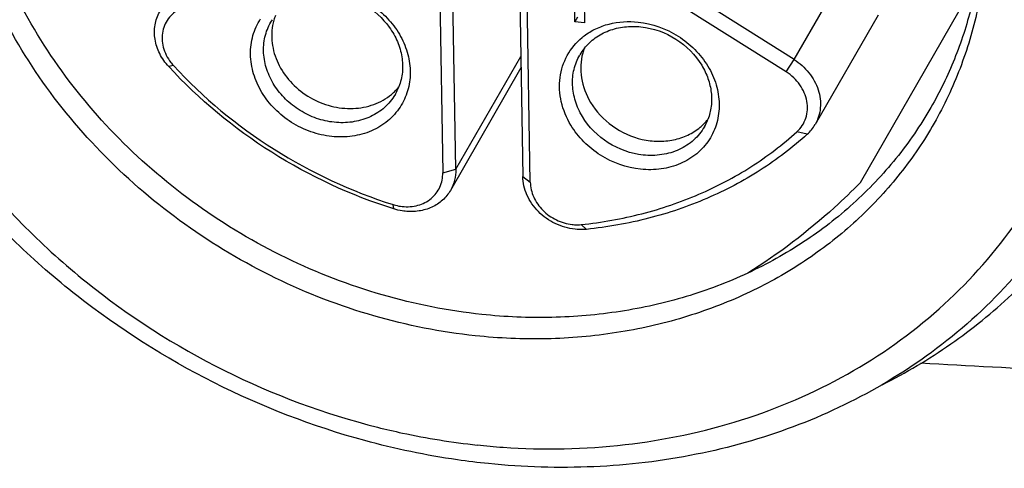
# Model space of a CAD drawing. Header units: millimetres. Extents: x -6552 to -4132, y 482 to 1483.
# Tile 24 of 80: x -5935 to -5917, y 985 to 993. Entities that reach past the tile are written whole.
import ezdxf

# ---------------------------------------------------------------- set-up
doc = ezdxf.new("R2010")
doc.units = ezdxf.units.MM
doc.header["$LTSCALE"] = 16.335
doc.layers.get('0').update_dxf_attribs({"linetype": 'CONTINUOUS'})

msp = doc.modelspace()

# ---------------------------------------------------------------- linework, layer by layer
at = {"color": 7, "linetype": 'Continuous'}
for p, q in [((-5920.807, 992.37), (-5924.604, 994.77)), ((-5920.952, 992.137), (-5924.749, 994.537)), ((-5927.157, 990.313), (-5927.226, 994.316)), ((-5927.471, 994.248), (-5927.402, 990.245)), ((-5925.969, 994.183), (-5925.9, 990.179)), ((-5925.758, 990.07), (-5925.827, 994.074)), ((-5919.556, 990.067), (-5917.369, 993.867)), ((-5924.921, 993.079), (-5924.927, 993.478)), ((-5924.746, 993.458), (-5924.739, 993.06)), ((-5920.807, 992.369), (-5920.25, 993.337)), ((-5924.87, 993.168), (-5924.921, 993.079)), ((-5919.228, 993.204), (-5920.41, 991.15)), ((-5930.631, 993.07), (-5930.602, 993.117)), ((-5924.739, 993.06), (-5924.921, 993.079)), ((-5927.157, 990.312), (-5925.939, 992.429)), ((-5932.458, 992.256), (-5932.547, 992.239)), ((-5920.952, 992.137), (-5920.807, 992.37)), ((-5925.935, 992.213), (-5927.257, 989.916)), ((-5928.291, 991.723), (-5928.32, 991.675)), ((-5920.557, 990.969), (-5920.752, 991.016)), ((-5927.402, 990.245), (-5927.157, 990.313)), ((-5925.9, 990.179), (-5925.758, 990.07)), ((-5928.323, 989.569), (-5928.334, 989.65)), ((-5924.801, 989.275), (-5924.704, 989.185))]:
    msp.add_line(p, q, dxfattribs=at)
for centre, radius, start, end in [((-5929.599, 992.831), 1.013, 158.8452, 163.9991), ((-5929.584, 992.827), 1.029, 164.0149, 169.7027), ((-5924.018, 991.854), 1.205, 127.1957, 129.5643), ((-5923.963, 991.956), 1.001, 141.2345, 150.0672), ((-5923.798, 992.217), 1.013, 158.8468, 164.3838), ((-5931.813, 992.852), 0.879, 217.6727, 222.7409), ((-5929.021, 992.5), 1.02, 315.4675, 321.1939), ((-5929.164, 992.224), 1.006, 330.1123, 338.8127), ((-5929.031, 992.51), 1.035, 309.8952, 315.4672), ((-5923.229, 991.895), 1.034, 309.6979, 315.3789), ((-5923.218, 991.884), 1.018, 315.3818, 321.2329), ((-5923.361, 991.609), 1.005, 330.0983, 338.8494), ((-5921.062, 991.527), 0.752, 312.1262, 329.9785), ((-5925.371, 998.212), 13.145, 263.9519, 266.0763)]:
    msp.add_arc(centre, radius, start, end, dxfattribs=at)
for points, knots in [([(-5927.046, 1007.741), (-5926.089, 1007.653), (-5924.176, 1007.272), (-5921.476, 1006.142), (-5919.044, 1004.509), (-5917.004, 1002.455), (-5915.704, 1000.462), (-5914.958, 998.766), (-5914.553, 997.471), (-5914.305, 996.16), (-5914.216, 994.851), (-5914.289, 993.56), (-5914.445, 992.718), (-5914.549, 992.307)], [0, 0, 0, 0, 0.128876, 0.259534, 0.390278, 0.519376, 0.645367, 0.706976, 0.767522, 0.827012, 0.885505, 0.943113, 1, 1, 1, 1]), ([(-5926.27, 985.098), (-5925.507, 985.045), (-5923.99, 985.074), (-5921.793, 985.534), (-5919.785, 986.394), (-5918.042, 987.626), (-5916.633, 989.184), (-5915.614, 991.009), (-5915.026, 993.029), (-5914.889, 995.164), (-5915.205, 997.332), (-5915.961, 999.453), (-5917.124, 1001.448), (-5918.652, 1003.245), (-5920.485, 1004.778), (-5922.559, 1005.993), (-5924.794, 1006.844), (-5926.355, 1007.152), (-5927.137, 1007.234)], [0, 0, 0, 0, 0.0642, 0.126619, 0.187252, 0.246351, 0.304424, 0.362165, 0.420324, 0.479578, 0.54041, 0.603042, 0.667423, 0.733254, 0.800049, 0.867201, 0.934054, 1, 1, 1, 1]), ([(-5926.667, 987.589), (-5927.298, 987.656), (-5928.561, 987.905), (-5930.367, 988.6), (-5932.039, 989.592), (-5933.512, 990.843), (-5934.731, 992.307), (-5935.65, 993.931), (-5936.232, 995.651), (-5936.381, 996.838), (-5936.391, 997.422)], [0, 0, 0, 0, 0.126862, 0.255474, 0.384635, 0.513053, 0.639537, 0.763144, 0.883313, 1, 1, 1, 1]), ([(-5926.791, 987.189), (-5927.435, 987.257), (-5928.724, 987.512), (-5930.566, 988.221), (-5932.272, 989.233), (-5933.775, 990.509), (-5935.019, 992.003), (-5935.956, 993.659), (-5936.549, 995.414), (-5936.701, 996.626), (-5936.712, 997.222)], [0, 0, 0, 0, 0.126861, 0.255474, 0.384635, 0.513053, 0.639537, 0.763145, 0.883314, 1, 1, 1, 1]), ([(-5917.188, 995.397), (-5917.17, 995.007), (-5917.188, 994.23), (-5917.383, 993.087), (-5917.742, 991.997), (-5918.259, 990.979), (-5918.926, 990.05), (-5919.731, 989.227), (-5920.658, 988.524), (-5921.342, 988.146), (-5921.698, 987.981)], [0, 0, 0, 0, 0.126998, 0.252124, 0.37595, 0.499159, 0.622488, 0.746648, 0.872325, 1, 1, 1, 1]), ([(-5917.246, 995.395), (-5917.24, 995.048), (-5917.273, 994.358), (-5917.457, 993.343), (-5917.773, 992.372), (-5918.07, 991.762), (-5918.239, 991.47)], [0, 0, 0, 0, 0.253908, 0.504618, 0.752904, 1, 1, 1, 1]), ([(-5929.482, 993.599), (-5929.271, 993.577), (-5928.856, 993.438), (-5928.451, 993.077), (-5928.244, 992.715), (-5928.159, 992.426), (-5928.148, 992.135), (-5928.192, 991.948), (-5928.225, 991.861)], [0, 0, 0, 0, 0.259871, 0.519629, 0.645816, 0.767716, 0.885389, 1, 1, 1, 1]), ([(-5929.406, 993.67), (-5929.28, 993.646), (-5929.031, 993.57), (-5928.692, 993.38), (-5928.404, 993.123), (-5928.183, 992.816), (-5928.045, 992.475), (-5927.997, 992.123), (-5928.046, 991.78), (-5928.142, 991.573), (-5928.202, 991.48)], [0, 0, 0, 0, 0.131626, 0.264339, 0.396104, 0.52495, 0.649557, 0.76956, 0.885765, 1, 1, 1, 1]), ([(-5932.296, 993.339), (-5932.343, 993.319), (-5932.43, 993.269), (-5932.539, 993.167), (-5932.619, 993.043), (-5932.666, 992.902), (-5932.678, 992.752), (-5932.648, 992.545), (-5932.573, 992.4), (-5932.508, 992.315)], [0, 0, 0, 0, 0.124216, 0.245711, 0.365817, 0.486517, 0.60952, 0.736049, 1, 1, 1, 1]), ([(-5932.547, 992.239), (-5932.614, 992.311), (-5932.727, 992.471), (-5932.818, 992.743), (-5932.82, 993.02), (-5932.759, 993.192), (-5932.715, 993.268)], [0, 0, 0, 0, 0.265508, 0.520081, 0.763562, 1, 1, 1, 1]), ([(-5929.488, 990.927), (-5929.62, 990.941), (-5929.884, 991.001), (-5930.249, 991.178), (-5930.564, 991.431), (-5930.809, 991.743), (-5930.968, 992.094), (-5931.028, 992.462), (-5930.984, 992.821), (-5930.885, 993.038), (-5930.822, 993.136)], [0, 0, 0, 0, 0.130535, 0.262949, 0.394932, 0.52428, 0.64939, 0.769694, 0.885918, 1, 1, 1, 1]), ([(-5929.44, 991.194), (-5929.553, 991.205), (-5929.777, 991.256), (-5930.088, 991.404), (-5930.36, 991.616), (-5930.574, 991.878), (-5930.717, 992.174), (-5930.779, 992.486), (-5930.755, 992.794), (-5930.681, 992.984), (-5930.631, 993.07)], [0, 0, 0, 0, 0.130229, 0.262334, 0.394119, 0.523472, 0.648797, 0.769438, 0.885912, 1, 1, 1, 1]), ([(-5930.597, 993.011), (-5930.619, 992.887), (-5930.619, 992.622), (-5930.486, 992.241), (-5930.239, 991.904), (-5929.902, 991.642), (-5929.508, 991.479), (-5929.092, 991.432), (-5928.695, 991.505), (-5928.464, 991.635), (-5928.367, 991.716)], [0, 0, 0, 0, 0.117246, 0.240059, 0.368271, 0.499754, 0.631286, 0.759626, 0.882607, 1, 1, 1, 1]), ([(-5924.747, 992.814), (-5924.679, 992.866), (-5924.529, 992.956), (-5924.193, 993.077), (-5923.916, 993.093), (-5923.735, 993.074)], [0, 0, 0, 0, 0.240519, 0.487392, 1, 1, 1, 1]), ([(-5924.743, 992.582), (-5924.684, 992.656), (-5924.543, 992.788), (-5924.284, 992.925), (-5923.989, 992.995), (-5923.784, 992.995), (-5923.681, 992.984)], [0, 0, 0, 0, 0.238425, 0.4834, 0.737244, 1, 1, 1, 1]), ([(-5923.735, 993.074), (-5923.47, 993.046), (-5922.951, 992.862), (-5922.561, 992.472), (-5922.425, 992.246)], [0, 0, 0, 0, 0.501596, 1, 1, 1, 1]), ([(-5923.681, 992.984), (-5923.45, 992.96), (-5922.998, 992.8), (-5922.659, 992.46), (-5922.54, 992.263)], [0, 0, 0, 0, 0.501595, 1, 1, 1, 1]), ([(-5937.828, 992.869), (-5937.618, 992.424), (-5937.138, 991.553), (-5936.268, 990.331), (-5935.254, 989.199), (-5933.73, 987.833), (-5931.556, 986.442), (-5929.618, 985.722), (-5928.626, 985.473)], [0, 0, 0, 0, 0.121223, 0.244332, 0.369041, 0.494935, 0.748036, 1, 1, 1, 1]), ([(-5924.997, 991.14), (-5925.079, 991.276), (-5925.2, 991.567), (-5925.228, 992.03), (-5925.09, 992.461), (-5924.898, 992.69), (-5924.786, 992.783)], [0, 0, 0, 0, 0.263746, 0.514959, 0.757706, 1, 1, 1, 1]), ([(-5928.867, 985.223), (-5929.843, 985.488), (-5931.749, 986.223), (-5933.903, 987.59), (-5935.435, 988.919), (-5936.47, 990.017), (-5937.377, 991.203), (-5937.893, 992.049), (-5938.126, 992.481)], [0, 0, 0, 0, 0.251219, 0.503732, 0.629561, 0.754444, 0.878037, 1, 1, 1, 1]), ([(-5924.78, 991.3), (-5924.835, 991.391), (-5924.922, 991.582), (-5924.978, 991.887), (-5924.951, 992.187), (-5924.878, 992.371), (-5924.83, 992.455)], [0, 0, 0, 0, 0.262653, 0.5157, 0.760308, 1, 1, 1, 1]), ([(-5924.774, 992.49), (-5924.795, 992.416), (-5924.819, 992.26), (-5924.801, 991.94), (-5924.712, 991.706), (-5924.627, 991.566)], [0, 0, 0, 0, 0.2408, 0.487337, 1, 1, 1, 1]), ([(-5928.323, 989.569), (-5929.126, 989.821), (-5930.669, 990.538), (-5931.979, 991.623), (-5932.547, 992.239)], [0, 0, 0, 0, 0.500932, 1, 1, 1, 1]), ([(-5932.458, 992.256), (-5931.903, 991.655), (-5930.624, 990.595), (-5929.118, 989.896), (-5928.334, 989.65)], [0, 0, 0, 0, 0.499069, 1, 1, 1, 1]), ([(-5922.425, 992.246), (-5922.359, 992.137), (-5922.255, 991.907), (-5922.195, 991.539), (-5922.239, 991.18), (-5922.386, 990.855), (-5922.625, 990.589), (-5922.939, 990.401), (-5923.302, 990.302), (-5923.559, 990.299), (-5923.687, 990.312)], [0, 0, 0, 0, 0.130761, 0.256507, 0.377991, 0.497246, 0.617021, 0.739897, 0.867476, 1, 1, 1, 1]), ([(-5922.54, 992.263), (-5922.492, 992.184), (-5922.414, 992.019), (-5922.352, 991.756), (-5922.352, 991.494), (-5922.393, 991.325), (-5922.424, 991.247)], [0, 0, 0, 0, 0.261475, 0.514767, 0.760191, 1, 1, 1, 1]), ([(-5920.807, 992.369), (-5920.701, 992.303), (-5920.513, 992.137), (-5920.362, 991.865), (-5920.31, 991.635), (-5920.307, 991.464), (-5920.339, 991.299), (-5920.383, 991.198), (-5920.41, 991.15)], [0, 0, 0, 0, 0.266465, 0.522768, 0.646246, 0.766372, 0.883863, 1, 1, 1, 1]), ([(-5914.561, 992.259), (-5914.722, 991.638), (-5915.166, 990.426), (-5916.186, 988.779), (-5917.523, 987.359), (-5918.587, 986.6), (-5919.153, 986.271)], [0, 0, 0, 0, 0.248797, 0.496687, 0.7463, 1, 1, 1, 1]), ([(-5920.752, 991.016), (-5920.714, 991.051), (-5920.646, 991.13), (-5920.578, 991.272), (-5920.549, 991.428), (-5920.562, 991.646), (-5920.68, 991.914), (-5920.853, 992.075), (-5920.952, 992.137)], [0, 0, 0, 0, 0.117733, 0.235155, 0.354082, 0.476258, 0.731484, 1, 1, 1, 1]), ([(-5928.32, 991.675), (-5928.376, 991.59), (-5928.516, 991.434), (-5928.789, 991.27), (-5929.106, 991.184), (-5929.329, 991.182), (-5929.44, 991.194)], [0, 0, 0, 0, 0.238233, 0.482632, 0.736388, 1, 1, 1, 1]), ([(-5924.627, 991.566), (-5924.523, 991.393), (-5924.236, 991.089), (-5923.762, 990.876), (-5923.361, 990.826), (-5923.068, 990.853), (-5922.797, 990.942), (-5922.639, 991.042), (-5922.569, 991.1)], [0, 0, 0, 0, 0.255544, 0.514476, 0.641633, 0.765119, 0.884451, 1, 1, 1, 1]), ([(-5928.202, 991.48), (-5928.266, 991.382), (-5928.427, 991.203), (-5928.74, 991.015), (-5929.104, 990.916), (-5929.36, 990.913), (-5929.488, 990.927)], [0, 0, 0, 0, 0.238224, 0.482634, 0.7364, 1, 1, 1, 1]), ([(-5918.239, 991.47), (-5918.431, 991.135), (-5918.871, 990.494), (-5919.678, 989.644), (-5920.616, 988.92), (-5921.312, 988.533), (-5921.675, 988.365)], [0, 0, 0, 0, 0.246283, 0.494113, 0.745005, 1, 1, 1, 1]), ([(-5923.687, 990.312), (-5923.951, 990.34), (-5924.47, 990.524), (-5924.86, 990.914), (-5924.997, 991.14)], [0, 0, 0, 0, 0.501596, 1, 1, 1, 1]), ([(-5923.639, 990.579), (-5923.869, 990.603), (-5924.321, 990.764), (-5924.661, 991.103), (-5924.78, 991.3)], [0, 0, 0, 0, 0.501595, 1, 1, 1, 1]), ([(-5924.801, 989.275), (-5924.418, 989.315), (-5923.664, 989.448), (-5922.589, 989.812), (-5921.605, 990.329), (-5921.02, 990.774), (-5920.752, 991.016)], [0, 0, 0, 0, 0.258189, 0.510593, 0.75757, 1, 1, 1, 1]), ([(-5920.557, 990.969), (-5920.832, 990.72), (-5921.431, 990.265), (-5922.439, 989.735), (-5923.54, 989.362), (-5924.312, 989.226), (-5924.704, 989.185)], [0, 0, 0, 0, 0.242431, 0.489406, 0.74181, 1, 1, 1, 1]), ([(-5922.49, 991.108), (-5922.543, 991.016), (-5922.681, 990.847), (-5922.96, 990.666), (-5923.289, 990.57), (-5923.522, 990.567), (-5923.639, 990.579)], [0, 0, 0, 0, 0.238251, 0.482314, 0.735967, 1, 1, 1, 1]), ([(-5928.163, 989.614), (-5928.065, 989.603), (-5927.868, 989.616), (-5927.609, 989.746), (-5927.435, 989.97), (-5927.4, 990.155), (-5927.402, 990.245)], [0, 0, 0, 0, 0.265164, 0.515346, 0.756318, 1, 1, 1, 1]), ([(-5927.157, 990.312), (-5927.156, 990.243), (-5927.171, 990.105), (-5927.223, 989.975), (-5927.257, 989.916)], [0, 0, 0, 0, 0.504586, 1, 1, 1, 1]), ([(-5919.152, 986.269), (-5918.706, 986.494), (-5917.851, 987.002), (-5916.696, 987.932), (-5915.701, 989.009), (-5915.153, 989.814), (-5914.912, 990.233)], [0, 0, 0, 0, 0.254696, 0.505477, 0.753465, 1, 1, 1, 1]), ([(-5924.918, 989.186), (-5925.046, 989.2), (-5925.3, 989.274), (-5925.619, 989.501), (-5925.839, 989.814), (-5925.898, 990.06), (-5925.9, 990.179)], [0, 0, 0, 0, 0.255589, 0.513273, 0.763354, 1, 1, 1, 1]), ([(-5925.758, 990.07), (-5925.756, 989.975), (-5925.709, 989.778), (-5925.533, 989.528), (-5925.278, 989.346), (-5925.074, 989.287), (-5924.972, 989.276)], [0, 0, 0, 0, 0.23665, 0.486729, 0.744411, 1, 1, 1, 1]), ([(-5919.556, 990.067), (-5919.716, 989.906), (-5920.37, 989.277), (-5921.096, 988.722), (-5921.675, 988.365)], [0, 0, 0, 0, 0.250286, 1, 1, 1, 1]), ([(-5927.257, 989.916), (-5927.297, 989.848), (-5927.399, 989.722), (-5927.606, 989.589), (-5927.85, 989.518), (-5928.022, 989.515), (-5928.109, 989.524)], [0, 0, 0, 0, 0.238244, 0.48231, 0.735965, 1, 1, 1, 1]), ([(-5928.334, 989.65), (-5928.32, 989.645), (-5928.264, 989.629), (-5928.206, 989.618), (-5928.163, 989.614)], [0, 0, 0, 0, 0.25194, 1, 1, 1, 1]), ([(-5928.109, 989.524), (-5928.127, 989.526), (-5928.199, 989.535), (-5928.271, 989.552), (-5928.323, 989.569)], [0, 0, 0, 0, 0.248194, 1, 1, 1, 1]), ([(-5924.972, 989.276), (-5924.958, 989.274), (-5924.901, 989.27), (-5924.843, 989.271), (-5924.801, 989.275)], [0, 0, 0, 0, 0.252849, 1, 1, 1, 1]), ([(-5924.704, 989.185), (-5924.722, 989.184), (-5924.793, 989.178), (-5924.865, 989.18), (-5924.918, 989.186)], [0, 0, 0, 0, 0.247387, 1, 1, 1, 1]), ([(-5921.675, 988.365), (-5922.049, 988.19), (-5922.833, 987.894), (-5924.071, 987.616), (-5925.36, 987.505), (-5926.231, 987.542), (-5926.667, 987.589)], [0, 0, 0, 0, 0.242459, 0.490011, 0.742651, 1, 1, 1, 1]), ([(-5921.698, 987.981), (-5922.08, 987.803), (-5922.88, 987.501), (-5924.143, 987.217), (-5925.458, 987.103), (-5926.346, 987.142), (-5926.791, 987.189)], [0, 0, 0, 0, 0.242458, 0.490011, 0.742652, 1, 1, 1, 1]), ([(-5914.838, 986.501), (-5915.138, 986.512), (-5916.334, 986.559), (-5917.529, 986.62), (-5918.424, 986.676)], [0, 0, 0, 0, 0.250571, 1, 1, 1, 1]), ([(-5919.153, 986.271), (-5919.685, 985.961), (-5920.818, 985.428), (-5922.647, 984.913), (-5924.577, 984.683), (-5925.888, 984.724), (-5926.545, 984.79)], [0, 0, 0, 0, 0.241145, 0.488148, 0.741223, 1, 1, 1, 1]), ([(-5928.626, 985.473), (-5928.472, 985.434), (-5927.855, 985.291), (-5927.227, 985.19), (-5926.756, 985.14)], [0, 0, 0, 0, 0.251549, 1, 1, 1, 1]), ([(-5926.545, 984.79), (-5926.74, 984.81), (-5927.522, 984.906), (-5928.296, 985.068), (-5928.867, 985.223)], [0, 0, 0, 0, 0.248338, 1, 1, 1, 1])]:
    msp.add_open_spline(points, degree=3, knots=knots, dxfattribs=at)

doc.saveas('drawing.dxf')
